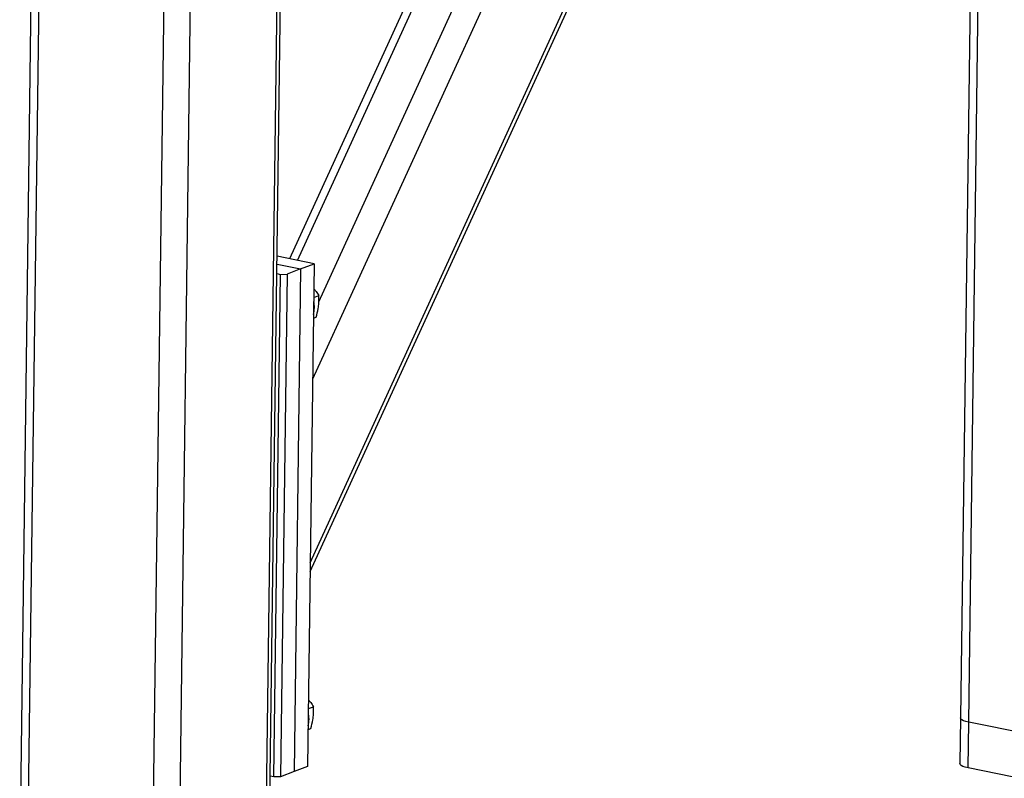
# Model space of a CAD drawing. Header units: millimetres. Extents: x 5 to 589, y 5 to 415.
# Tile 50 of 71: x 432 to 455, y 268 to 286. Entities that reach past the tile are written whole.
import ezdxf

# ---------------------------------------------------------------- set-up
doc = ezdxf.new("R2010")
doc.units = ezdxf.units.MM
doc.layers.add('TRAIT-FORT', color=4, linetype='Continuous', lineweight=25)

msp = doc.modelspace()

# ---------------------------------------------------------------- linework, layer by layer
at = {"layer": 'TRAIT-FORT', "color": 4, "linetype": 'Continuous', "lineweight": 25}
for p, q in [((439.1527, 278.9339), (453.8261, 310.9971)), ((452.6278, 310.8942), (438.4628, 279.9419)), ((438.6508, 279.9038), (452.8136, 310.8514)), ((439.0091, 277.1306), (454.4499, 310.8706)), ((454.7089, 310.818), (454.1635, 269.2046)), ((454.3536, 269.1023), (454.8998, 310.7793)), ((432.7005, 307.5083), (432.1551, 265.8949)), ((432.3452, 265.7926), (432.8913, 307.4696)), ((437.9141, 265.9957), (438.4566, 307.386)), ((437.9941, 266.0638), (438.536, 307.4162)), ((438.9527, 272.8278), (454.6608, 307.1519)), ((435.2606, 265.2014), (435.8068, 306.8783)), ((438.9501, 272.6242), (454.6581, 306.9483)), ((435.8793, 265.2239), (436.4193, 306.4216)), ((439.0444, 279.8239), (438.1767, 279.9999)), ((438.1743, 279.8153), (438.7265, 279.7034)), ((438.7265, 279.7034), (438.4085, 279.5828)), ((438.7265, 279.7034), (438.5724, 267.947)), ((438.7265, 279.7034), (439.0444, 279.8239)), ((439.0444, 279.8239), (438.8903, 268.0676)), ((438.0998, 267.8207), (438.2539, 279.5771)), ((438.1714, 279.5938), (438.2539, 279.5771)), ((438.2539, 279.5771), (438.4085, 279.5828)), ((438.4085, 279.5828), (438.2545, 267.8264)), ((439.0341, 279.0382), (439.1525, 279.0831)), ((439.0277, 278.55), (439.0905, 278.5738)), ((438.9081, 269.4193), (439.0264, 269.4642)), ((454.1635, 269.2046), (454.1495, 268.1359)), ((454.3396, 268.0336), (454.3536, 269.1023)), ((457.269, 268.5111), (454.3536, 269.1023)), ((438.9017, 268.9311), (438.9644, 268.9549)), ((438.5724, 267.947), (438.2545, 267.8264)), ((438.8903, 268.0676), (438.5724, 267.947)), ((457.255, 267.4423), (454.3396, 268.0336)), ((438.0998, 267.8207), (438.0174, 267.8374)), ((438.2545, 267.8264), (438.0998, 267.8207))]:
    msp.add_line(p, q, dxfattribs=at)
at = {"layer": 'TRAIT-FORT', "color": 4, "linetype": 'Continuous', "lineweight": 25, "flags": 128}
for points in [[(454.3536, 269.1023), (454.2874, 269.1186), (454.2335, 269.138), (454.194, 269.1597), (454.1704, 269.1829), (454.1635, 269.2046)], [(454.3536, 269.1023), (454.2874, 269.1186), (454.2335, 269.138), (454.194, 269.1597), (454.1704, 269.1829), (454.1635, 269.2046)], [(454.3396, 268.0336), (454.2733, 268.0499), (454.2195, 268.0692), (454.18, 268.0909), (454.1564, 268.1141), (454.1495, 268.1359)]]:
    msp.add_lwpolyline(points, dxfattribs=at)
at = {"layer": 'TRAIT-FORT', "color": 4, "linetype": 'Continuous', "lineweight": 25}
for centre in [(438.3614, 278.8009), (438.2353, 269.182)]:
    msp.add_arc(centre, 0.6871, 346.27833, 12.22, dxfattribs=at)
for points, knots in [([(439.0368, 279.2428), (439.0542, 279.2218), (439.0978, 279.1693), (439.132, 279.1154), (439.1525, 279.0831)], [0, 0, 0, 0, 0.40001794, 1, 1, 1, 1]), ([(439.0905, 278.5738), (439.108, 278.6423), (439.137, 278.7555), (439.1545, 278.9104), (439.1561, 279.0107), (439.1533, 279.067), (439.1525, 279.0831)], [0, 0, 0, 0, 0.3855495, 0.6376419, 0.8965462, 1, 1, 1, 1]), ([(438.9107, 269.6239), (438.9282, 269.6029), (438.9718, 269.5504), (439.0059, 269.4965), (439.0264, 269.4642)], [0, 0, 0, 0, 0.4000179, 1, 1, 1, 1]), ([(438.9644, 268.9549), (438.982, 269.0234), (439.011, 269.1366), (439.0284, 269.2915), (439.0301, 269.3919), (439.0272, 269.4481), (439.0264, 269.4642)], [0, 0, 0, 0, 0.3855495, 0.6376419, 0.8965462, 1, 1, 1, 1])]:
    msp.add_open_spline(points, degree=3, knots=knots, dxfattribs=at)

doc.saveas('drawing.dxf')
